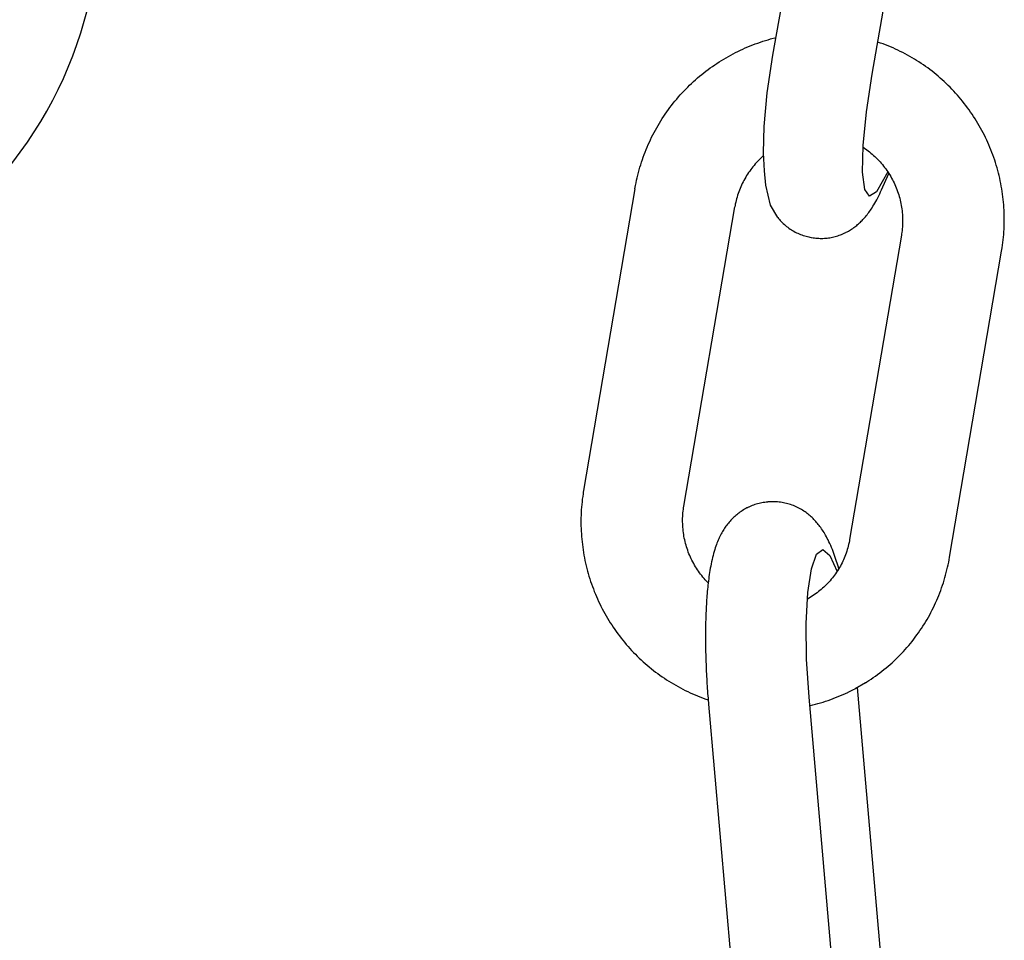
# Model space of a CAD drawing. Extents: x 1529 to 4201, y -422 to 622.
# Tile 235 of 256: x 2145.12 to 2146.26, y 124.48 to 125.55. Entities that reach past the tile are written whole.
import ezdxf

# ---------------------------------------------------------------- set-up
doc = ezdxf.new("R2010")
doc.units = 0
doc.header["$MEASUREMENT"] = 0
doc.layers.add('SPILL-BUCKET', color=1, linetype='CONTINUOUS')

msp = doc.modelspace()

# ---------------------------------------------------------------- linework, layer by layer
at = {"layer": 'SPILL-BUCKET', "color": 1, "linetype": 'Continuous'}
for p, q in [((2145.99481, 125.50479), (2146.05597, 125.85688)), ((2146.10967, 125.48269), (2146.17083, 125.83477)), ((2145.99216, 125.52359), (2145.99836, 125.52523)), ((2145.96278, 125.5132), (2145.96565, 125.51443)), ((2145.96565, 125.51443), (2145.96854, 125.51562)), ((2145.96854, 125.51562), (2145.97144, 125.51676)), ((2145.97144, 125.51676), (2145.97436, 125.51787)), ((2145.97436, 125.51787), (2145.97729, 125.51893)), ((2145.97729, 125.51893), (2145.98024, 125.51995)), ((2145.98024, 125.51995), (2145.9832, 125.52092)), ((2145.9832, 125.52092), (2145.98618, 125.52186)), ((2145.98618, 125.52186), (2145.98917, 125.52274)), ((2145.98917, 125.52274), (2145.99216, 125.52359)), ((2146.11961, 125.51891), (2146.11616, 125.52008)), ((2146.12252, 125.51785), (2146.11961, 125.51891)), ((2146.12541, 125.51675), (2146.12252, 125.51785)), ((2146.12829, 125.5156), (2146.12541, 125.51675)), ((2146.13115, 125.51441), (2146.12829, 125.5156)), ((2146.13399, 125.51318), (2146.13115, 125.51441)), ((2145.94051, 125.50192), (2145.94322, 125.50347)), ((2145.94322, 125.50347), (2145.94595, 125.50498)), ((2145.94595, 125.50498), (2145.94871, 125.50645)), ((2145.94871, 125.50645), (2145.95149, 125.50788)), ((2145.95149, 125.50788), (2145.95428, 125.50927)), ((2145.95428, 125.50927), (2145.9571, 125.51062)), ((2145.9571, 125.51062), (2145.95993, 125.51193)), ((2145.95993, 125.51193), (2145.96278, 125.5132)), ((2145.98825, 125.46113), (2145.99481, 125.50479)), ((2146.13681, 125.51191), (2146.13399, 125.51318)), ((2146.13962, 125.5106), (2146.13681, 125.51191)), ((2146.14241, 125.50925), (2146.13962, 125.5106)), ((2146.14518, 125.50786), (2146.14241, 125.50925)), ((2146.14792, 125.50643), (2146.14518, 125.50786)), ((2146.15065, 125.50495), (2146.14792, 125.50643)), ((2146.15336, 125.50344), (2146.15065, 125.50495)), ((2146.15604, 125.50189), (2146.15336, 125.50344)), ((2145.92217, 125.49), (2145.92471, 125.49182)), ((2145.92471, 125.49182), (2145.92729, 125.4936)), ((2145.92729, 125.4936), (2145.92988, 125.49534)), ((2145.92988, 125.49534), (2145.9325, 125.49704)), ((2145.9325, 125.49704), (2145.93515, 125.4987)), ((2145.93515, 125.4987), (2145.93782, 125.50033)), ((2145.93782, 125.50033), (2145.94051, 125.50192)), ((2146.15871, 125.5003), (2146.15604, 125.50189)), ((2146.16135, 125.49867), (2146.15871, 125.5003)), ((2146.16396, 125.497), (2146.16135, 125.49867)), ((2146.16656, 125.49529), (2146.16396, 125.497)), ((2146.16913, 125.49355), (2146.16656, 125.49529)), ((2146.17167, 125.49176), (2146.16913, 125.49355)), ((2146.17419, 125.48995), (2146.17167, 125.49176)), ((2145.90746, 125.47837), (2145.90984, 125.4804)), ((2145.90984, 125.4804), (2145.91225, 125.48239)), ((2145.91225, 125.48239), (2145.91469, 125.48435)), ((2145.91469, 125.48435), (2145.91715, 125.48627)), ((2145.91715, 125.48627), (2145.91965, 125.48815)), ((2145.91965, 125.48815), (2145.92217, 125.49)), ((2146.10311, 125.43902), (2146.10967, 125.48269)), ((2146.17668, 125.48809), (2146.17419, 125.48995)), ((2146.17915, 125.4862), (2146.17668, 125.48809)), ((2146.18158, 125.48427), (2146.17915, 125.4862)), ((2146.184, 125.48231), (2146.18158, 125.48427)), ((2146.18638, 125.48031), (2146.184, 125.48231)), ((2146.18873, 125.47828), (2146.18638, 125.48031)), ((2145.896, 125.46774), (2145.89823, 125.46993)), ((2145.89823, 125.46993), (2145.90049, 125.47209)), ((2145.90049, 125.47209), (2145.90278, 125.47422)), ((2145.90278, 125.47422), (2145.9051, 125.47631)), ((2145.9051, 125.47631), (2145.90746, 125.47837)), ((2146.19106, 125.47621), (2146.18873, 125.47828)), ((2146.19335, 125.47411), (2146.19106, 125.47621)), ((2146.19562, 125.47198), (2146.19335, 125.47411)), ((2146.19785, 125.46981), (2146.19562, 125.47198)), ((2146.20006, 125.46762), (2146.19785, 125.46981)), ((2145.88532, 125.45633), (2145.88739, 125.45867)), ((2145.88739, 125.45867), (2145.88949, 125.46098)), ((2145.88949, 125.46098), (2145.89163, 125.46327)), ((2145.89163, 125.46327), (2145.89379, 125.46552)), ((2145.89379, 125.46552), (2145.896, 125.46774)), ((2145.9845, 125.42225), (2145.98825, 125.46113)), ((2146.20223, 125.46539), (2146.20006, 125.46762)), ((2146.20437, 125.46312), (2146.20223, 125.46539)), ((2146.20648, 125.46083), (2146.20437, 125.46312)), ((2146.20856, 125.4585), (2146.20648, 125.46083)), ((2146.2106, 125.45615), (2146.20856, 125.4585)), ((2145.87549, 125.44418), (2145.87738, 125.44666)), ((2145.87738, 125.44666), (2145.87932, 125.44912)), ((2145.87932, 125.44912), (2145.88128, 125.45155)), ((2145.88128, 125.45155), (2145.88328, 125.45395)), ((2145.88328, 125.45395), (2145.88532, 125.45633)), ((2146.21261, 125.45377), (2146.2106, 125.45615)), ((2146.21458, 125.45136), (2146.21261, 125.45377)), ((2146.21652, 125.44892), (2146.21458, 125.45136)), ((2146.21843, 125.44645), (2146.21652, 125.44892)), ((2146.2203, 125.44395), (2146.21843, 125.44645)), ((2145.86655, 125.43136), (2145.86827, 125.43397)), ((2145.86827, 125.43397), (2145.87002, 125.43656)), ((2145.87002, 125.43656), (2145.8718, 125.43913)), ((2145.8718, 125.43913), (2145.87363, 125.44166)), ((2145.87363, 125.44166), (2145.87549, 125.44418)), ((2146.09936, 125.40015), (2146.10311, 125.43902)), ((2146.22213, 125.44143), (2146.2203, 125.44395)), ((2146.22393, 125.43888), (2146.22213, 125.44143)), ((2146.22569, 125.4363), (2146.22393, 125.43888)), ((2146.22742, 125.4337), (2146.22569, 125.4363)), ((2145.86008, 125.42067), (2145.86164, 125.42338)), ((2145.86164, 125.42338), (2145.86324, 125.42607)), ((2145.86324, 125.42607), (2145.86487, 125.42872)), ((2145.86487, 125.42872), (2145.86655, 125.43136)), ((2146.2291, 125.43108), (2146.22742, 125.4337)), ((2146.23075, 125.42843), (2146.2291, 125.43108)), ((2146.23237, 125.42575), (2146.23075, 125.42843)), ((2146.23394, 125.42305), (2146.23237, 125.42575)), ((2146.23547, 125.42034), (2146.23394, 125.42305)), ((2145.85423, 125.40964), (2145.85563, 125.41243)), ((2145.85563, 125.41243), (2145.85707, 125.4152)), ((2145.85707, 125.4152), (2145.85856, 125.41795)), ((2145.85856, 125.41795), (2145.86008, 125.42067)), ((2145.98387, 125.39142), (2145.9845, 125.42225)), ((2146.23697, 125.41759), (2146.23547, 125.42034)), ((2146.23843, 125.41483), (2146.23697, 125.41759)), ((2146.23984, 125.41205), (2146.23843, 125.41483)), ((2146.24122, 125.40924), (2146.23984, 125.41205)), ((2145.84902, 125.3983), (2145.85026, 125.40116)), ((2145.85026, 125.40116), (2145.85155, 125.404)), ((2145.85155, 125.404), (2145.85287, 125.40683)), ((2145.85287, 125.40683), (2145.85423, 125.40964)), ((2146.09873, 125.36932), (2146.09936, 125.40015)), ((2146.24256, 125.40642), (2146.24122, 125.40924)), ((2146.24386, 125.40358), (2146.24256, 125.40642)), ((2146.24511, 125.40071), (2146.24386, 125.40358)), ((2146.24633, 125.39783), (2146.24511, 125.40071)), ((2145.84448, 125.38668), (2145.84555, 125.38961)), ((2145.84555, 125.38961), (2145.84667, 125.39252)), ((2145.84667, 125.39252), (2145.84783, 125.39542)), ((2145.84783, 125.39542), (2145.84902, 125.3983)), ((2145.98401, 125.38833), (2145.98325, 125.38766)), ((2145.98484, 125.37083), (2145.98387, 125.39142)), ((2146.09932, 125.39828), (2146.10504, 125.39399)), ((2146.10504, 125.39399), (2146.10669, 125.3927)), ((2146.10669, 125.3927), (2146.10832, 125.39137)), ((2146.10832, 125.39137), (2146.10992, 125.39001)), ((2146.10992, 125.39001), (2146.11149, 125.38861)), ((2146.11149, 125.38861), (2146.11303, 125.38718)), ((2146.2475, 125.39494), (2146.24633, 125.39783)), ((2146.24864, 125.39203), (2146.2475, 125.39494)), ((2146.24973, 125.3891), (2146.24864, 125.39203)), ((2146.25078, 125.38615), (2146.24973, 125.3891)), ((2145.84061, 125.37483), (2145.84152, 125.37781)), ((2145.84152, 125.37781), (2145.84246, 125.38078)), ((2145.84246, 125.38078), (2145.84345, 125.38374)), ((2145.84345, 125.38374), (2145.84448, 125.38668)), ((2145.97299, 125.37708), (2145.97165, 125.37546)), ((2145.97436, 125.37868), (2145.97299, 125.37708)), ((2145.97576, 125.38026), (2145.97436, 125.37868)), ((2145.9772, 125.3818), (2145.97576, 125.38026)), ((2145.97867, 125.38331), (2145.9772, 125.3818)), ((2145.98016, 125.38479), (2145.97867, 125.38331)), ((2145.98169, 125.38624), (2145.98016, 125.38479)), ((2145.98325, 125.38766), (2145.98169, 125.38624)), ((2146.11303, 125.38718), (2146.11454, 125.38572)), ((2146.11454, 125.38572), (2146.11603, 125.38423)), ((2146.11603, 125.38423), (2146.11748, 125.38271)), ((2146.11748, 125.38271), (2146.1189, 125.38116)), ((2146.1189, 125.38116), (2146.12029, 125.37958)), ((2146.12029, 125.37958), (2146.12164, 125.37797)), ((2146.12164, 125.37797), (2146.12297, 125.37633)), ((2146.25178, 125.38319), (2146.25078, 125.38615)), ((2146.25275, 125.38022), (2146.25178, 125.38319)), ((2146.25367, 125.37723), (2146.25275, 125.38022)), ((2146.25455, 125.37423), (2146.25367, 125.37723)), ((2145.83744, 125.36279), (2145.83816, 125.36582)), ((2145.83816, 125.36582), (2145.83894, 125.36883)), ((2145.83894, 125.36883), (2145.83975, 125.37184)), ((2145.83975, 125.37184), (2145.84061, 125.37483)), ((2145.96548, 125.36693), (2145.96435, 125.36516)), ((2145.96664, 125.36869), (2145.96548, 125.36693)), ((2145.96784, 125.37042), (2145.96664, 125.36869)), ((2145.96908, 125.37212), (2145.96784, 125.37042)), ((2145.97035, 125.3738), (2145.96908, 125.37212)), ((2145.97165, 125.37546), (2145.97035, 125.3738)), ((2145.98663, 125.35395), (2145.98484, 125.37083)), ((2146.10126, 125.34911), (2146.09873, 125.36932)), ((2146.12778, 125.36971), (2146.11476, 125.34632)), ((2146.12069, 125.34861), (2146.1291, 125.36769)), ((2146.12297, 125.37633), (2146.12426, 125.37466)), ((2146.12426, 125.37466), (2146.12551, 125.37297)), ((2146.12551, 125.37297), (2146.12673, 125.37125)), ((2146.12673, 125.37125), (2146.12792, 125.36951)), ((2146.12792, 125.36951), (2146.12907, 125.36775)), ((2146.12907, 125.36775), (2146.13018, 125.36596)), ((2146.13018, 125.36596), (2146.13125, 125.36415)), ((2146.25539, 125.37121), (2146.25455, 125.37423)), ((2146.25618, 125.36819), (2146.25539, 125.37121)), ((2146.25693, 125.36515), (2146.25618, 125.36819)), ((2145.83551, 125.35365), (2145.83611, 125.35671)), ((2145.83611, 125.35671), (2145.83675, 125.35975)), ((2145.83675, 125.35975), (2145.83744, 125.36279)), ((2145.95839, 125.35406), (2145.95753, 125.35214)), ((2145.95929, 125.35595), (2145.95839, 125.35406)), ((2145.96022, 125.35783), (2145.95929, 125.35595)), ((2145.9612, 125.3597), (2145.96022, 125.35783)), ((2145.96221, 125.36154), (2145.9612, 125.3597)), ((2145.96326, 125.36336), (2145.96221, 125.36154)), ((2145.96435, 125.36516), (2145.96326, 125.36336)), ((2145.9921, 125.33074), (2145.98663, 125.35395)), ((2146.13125, 125.36415), (2146.13229, 125.36231)), ((2146.13229, 125.36231), (2146.13329, 125.36046)), ((2146.13329, 125.36046), (2146.13426, 125.35858)), ((2146.13426, 125.35858), (2146.13518, 125.35669)), ((2146.13518, 125.35669), (2146.13606, 125.35478)), ((2146.13606, 125.35478), (2146.13691, 125.35285)), ((2146.25764, 125.36211), (2146.25693, 125.36515)), ((2146.2583, 125.35905), (2146.25764, 125.36211)), ((2146.25892, 125.35599), (2146.2583, 125.35905)), ((2146.2595, 125.35291), (2146.25892, 125.35599)), ((2145.83484, 125.3499), (2145.77535, 125.00015)), ((2145.83484, 125.3499), (2145.83516, 125.35178)), ((2145.83516, 125.35178), (2145.83551, 125.35365)), ((2145.9545, 125.34432), (2145.95385, 125.34233)), ((2145.9552, 125.34629), (2145.9545, 125.34432)), ((2145.95594, 125.34826), (2145.9552, 125.34629)), ((2145.95671, 125.35021), (2145.95594, 125.34826)), ((2145.95753, 125.35214), (2145.95671, 125.35021)), ((2146.10676, 125.34123), (2146.10126, 125.34911)), ((2146.11476, 125.34632), (2146.10676, 125.34123)), ((2146.11739, 125.34165), (2146.11854, 125.34399)), ((2146.11854, 125.34399), (2146.11962, 125.34628)), ((2146.11962, 125.34628), (2146.12069, 125.34861)), ((2146.13691, 125.35285), (2146.13771, 125.3509)), ((2146.13771, 125.3509), (2146.13848, 125.34893)), ((2146.13848, 125.34893), (2146.1392, 125.34696)), ((2146.1392, 125.34696), (2146.13989, 125.34496)), ((2146.13989, 125.34496), (2146.14053, 125.34296)), ((2146.14053, 125.34296), (2146.14113, 125.34094)), ((2146.26003, 125.34983), (2146.2595, 125.35291)), ((2146.26052, 125.34674), (2146.26003, 125.34983)), ((2146.26096, 125.34365), (2146.26052, 125.34674)), ((2146.26136, 125.34055), (2146.26096, 125.34365)), ((2145.95121, 125.33221), (2145.95088, 125.33051)), ((2145.95165, 125.33425), (2145.95121, 125.33221)), ((2145.95214, 125.33629), (2145.95165, 125.33425)), ((2145.95267, 125.33831), (2145.95214, 125.33629)), ((2145.95324, 125.34033), (2145.95267, 125.33831)), ((2145.95385, 125.34233), (2145.95324, 125.34033)), ((2146.11074, 125.32961), (2146.11175, 125.33127)), ((2146.11175, 125.33127), (2146.11285, 125.33315)), ((2146.11285, 125.33315), (2146.11392, 125.33505)), ((2146.11392, 125.33505), (2146.11508, 125.33718)), ((2146.11508, 125.33718), (2146.11622, 125.33934)), ((2146.11622, 125.33934), (2146.11739, 125.34165)), ((2146.14113, 125.34094), (2146.14169, 125.33891)), ((2146.14169, 125.33891), (2146.14221, 125.33687)), ((2146.14221, 125.33687), (2146.14269, 125.33482)), ((2146.14269, 125.33482), (2146.14312, 125.33276)), ((2146.14312, 125.33276), (2146.14351, 125.3307)), ((2146.26171, 125.33744), (2146.26136, 125.34055)), ((2146.26202, 125.33433), (2146.26171, 125.33744)), ((2146.26229, 125.33121), (2146.26202, 125.33433)), ((2146.26251, 125.3281), (2146.26229, 125.33121)), ((2145.89155, 124.98178), (2145.95058, 125.32888)), ((2145.95088, 125.33051), (2145.95057, 125.32881)), ((2146.00034, 125.3167), (2145.9921, 125.33074)), ((2146.103, 125.31867), (2146.10394, 125.31983)), ((2146.10394, 125.31983), (2146.10489, 125.32107)), ((2146.10489, 125.32107), (2146.10582, 125.32232)), ((2146.10582, 125.32232), (2146.10679, 125.32366)), ((2146.10679, 125.32366), (2146.10773, 125.325)), ((2146.10773, 125.325), (2146.10873, 125.32648)), ((2146.10873, 125.32648), (2146.1097, 125.32796)), ((2146.1097, 125.32796), (2146.11074, 125.32961)), ((2146.14351, 125.3307), (2146.14386, 125.32863)), ((2146.14386, 125.32863), (2146.14416, 125.32655)), ((2146.14416, 125.32655), (2146.14443, 125.32446)), ((2146.14443, 125.32446), (2146.14465, 125.32237)), ((2146.14465, 125.32237), (2146.14482, 125.32028)), ((2146.14482, 125.32028), (2146.14495, 125.31819)), ((2146.26269, 125.32498), (2146.26251, 125.3281)), ((2146.26282, 125.32185), (2146.26269, 125.32498)), ((2146.26291, 125.31873), (2146.26282, 125.32185)), ((2146.00034, 125.3167), (2146.00129, 125.31553)), ((2146.00129, 125.31553), (2146.00225, 125.31439)), ((2146.00225, 125.31439), (2146.00325, 125.31327)), ((2146.00325, 125.31327), (2146.00439, 125.31204)), ((2146.00439, 125.31204), (2146.00557, 125.31084)), ((2146.00557, 125.31084), (2146.00679, 125.30967)), ((2146.00679, 125.30967), (2146.00804, 125.30852)), ((2146.00804, 125.30852), (2146.00933, 125.30741)), ((2146.09188, 125.30746), (2146.09298, 125.30838)), ((2146.09298, 125.30838), (2146.09405, 125.3093)), ((2146.09405, 125.3093), (2146.09511, 125.31026)), ((2146.09511, 125.31026), (2146.09614, 125.31123)), ((2146.09614, 125.31123), (2146.09717, 125.31222)), ((2146.09717, 125.31222), (2146.09816, 125.31323)), ((2146.09816, 125.31323), (2146.09916, 125.31427)), ((2146.09916, 125.31427), (2146.10012, 125.31532)), ((2146.10012, 125.31532), (2146.1011, 125.31642)), ((2146.1011, 125.31642), (2146.10204, 125.31751)), ((2146.10204, 125.31751), (2146.103, 125.31867)), ((2146.14495, 125.31819), (2146.14504, 125.31609)), ((2146.14505, 125.3098), (2146.14497, 125.30771)), ((2146.14504, 125.31609), (2146.14509, 125.314)), ((2146.14509, 125.3119), (2146.14505, 125.3098)), ((2146.14509, 125.314), (2146.14509, 125.3119)), ((2146.26281, 125.30623), (2146.2629, 125.30935)), ((2146.2629, 125.30935), (2146.26295, 125.31248)), ((2146.26295, 125.3156), (2146.26291, 125.31873)), ((2146.26295, 125.31248), (2146.26295, 125.3156)), ((2146.00933, 125.30741), (2146.01065, 125.30632)), ((2146.01065, 125.30632), (2146.01199, 125.30528)), ((2146.01199, 125.30528), (2146.01337, 125.30426)), ((2146.01337, 125.30426), (2146.01477, 125.30329)), ((2146.01477, 125.30329), (2146.0162, 125.30235)), ((2146.0162, 125.30235), (2146.01766, 125.30146)), ((2146.01766, 125.30146), (2146.01914, 125.3006)), ((2146.01914, 125.3006), (2146.02064, 125.29979)), ((2146.02064, 125.29979), (2146.02216, 125.29902)), ((2146.02216, 125.29902), (2146.02369, 125.29829)), ((2146.02369, 125.29829), (2146.02525, 125.2976)), ((2146.02525, 125.2976), (2146.02682, 125.29696)), ((2146.02682, 125.29696), (2146.02841, 125.29637)), ((2146.073, 125.29653), (2146.07444, 125.29709)), ((2146.07444, 125.29709), (2146.07586, 125.29769)), ((2146.07586, 125.29769), (2146.07726, 125.29832)), ((2146.07726, 125.29832), (2146.07821, 125.29877)), ((2146.07821, 125.29877), (2146.07914, 125.29923)), ((2146.07914, 125.29923), (2146.07957, 125.29945)), ((2146.07957, 125.29945), (2146.08092, 125.30014)), ((2146.08092, 125.30014), (2146.08224, 125.30087)), ((2146.08224, 125.30087), (2146.08353, 125.30162)), ((2146.08353, 125.30162), (2146.0848, 125.30239)), ((2146.0848, 125.30239), (2146.08604, 125.30318)), ((2146.08604, 125.30318), (2146.08726, 125.304)), ((2146.08726, 125.304), (2146.08845, 125.30484)), ((2146.08845, 125.30484), (2146.08961, 125.30569)), ((2146.08961, 125.30569), (2146.09076, 125.30657)), ((2146.09076, 125.30657), (2146.09188, 125.30746)), ((2146.14395, 125.29767), (2146.14368, 125.29596)), ((2146.1442, 125.29938), (2146.14395, 125.29767)), ((2146.14445, 125.30146), (2146.1442, 125.29938)), ((2146.14467, 125.30354), (2146.14445, 125.30146)), ((2146.14484, 125.30562), (2146.14467, 125.30354)), ((2146.14497, 125.30771), (2146.14484, 125.30562)), ((2146.262, 125.29377), (2146.26227, 125.29688)), ((2146.26227, 125.29688), (2146.2625, 125.29999)), ((2146.2625, 125.29999), (2146.26268, 125.30311)), ((2146.26268, 125.30311), (2146.26281, 125.30623)), ((2146.02841, 125.29637), (2146.03001, 125.29581)), ((2146.03001, 125.29581), (2146.03162, 125.29531)), ((2146.03162, 125.29531), (2146.03323, 125.29485)), ((2146.03323, 125.29485), (2146.03486, 125.29443)), ((2146.03486, 125.29443), (2146.03627, 125.29411)), ((2146.03627, 125.29411), (2146.03769, 125.29383)), ((2146.03769, 125.29382), (2146.03915, 125.29354)), ((2146.03915, 125.29355), (2146.03937, 125.2935)), ((2146.03937, 125.2935), (2146.03959, 125.29345)), ((2146.03959, 125.29345), (2146.04124, 125.29316)), ((2146.04124, 125.29316), (2146.04289, 125.29294)), ((2146.04289, 125.29294), (2146.04453, 125.29275)), ((2146.04453, 125.29275), (2146.04618, 125.2926)), ((2146.04618, 125.2926), (2146.04783, 125.2925)), ((2146.04783, 125.2925), (2146.04948, 125.29244)), ((2146.04948, 125.29244), (2146.05112, 125.29243)), ((2146.05112, 125.29243), (2146.05275, 125.29246)), ((2146.05275, 125.29246), (2146.05438, 125.29253)), ((2146.05438, 125.29253), (2146.056, 125.29265)), ((2146.056, 125.29265), (2146.05762, 125.29281)), ((2146.05762, 125.29281), (2146.05922, 125.29301)), ((2146.05922, 125.29301), (2146.06081, 125.29324)), ((2146.06081, 125.29324), (2146.06239, 125.29352)), ((2146.06239, 125.29352), (2146.06396, 125.29384)), ((2146.06396, 125.29384), (2146.06551, 125.2942)), ((2146.06551, 125.2942), (2146.06704, 125.29459)), ((2146.06704, 125.29459), (2146.06856, 125.29502)), ((2146.06856, 125.29502), (2146.07006, 125.29549)), ((2146.07006, 125.29549), (2146.07154, 125.29599)), ((2146.07154, 125.29599), (2146.073, 125.29653)), ((2146.14368, 125.29596), (2146.08372, 124.94348)), ((2146.26093, 125.28446), (2146.26133, 125.28756)), ((2146.26133, 125.28756), (2146.26169, 125.29066)), ((2146.26169, 125.29066), (2146.262, 125.29377)), ((2146.1995, 124.92267), (2146.25987, 125.2776)), ((2146.25987, 125.2776), (2146.26019, 125.27948)), ((2146.26019, 125.27948), (2146.26048, 125.28137)), ((2146.26048, 125.28137), (2146.26093, 125.28446)), ((2145.77535, 125.00015), (2145.77504, 124.99827)), ((2145.77389, 124.99021), (2145.77354, 124.98712)), ((2145.7743, 124.9933), (2145.77389, 124.99021)), ((2145.77474, 124.99638), (2145.7743, 124.9933)), ((2145.77504, 124.99827), (2145.77474, 124.99638)), ((2145.77273, 124.97782), (2145.77256, 124.97471)), ((2145.77296, 124.98092), (2145.77273, 124.97782)), ((2145.77323, 124.98402), (2145.77296, 124.98092)), ((2145.77354, 124.98712), (2145.77323, 124.98402)), ((2145.89077, 124.97629), (2145.89103, 124.97837)), ((2145.89103, 124.97837), (2145.89127, 124.98008)), ((2145.89127, 124.98008), (2145.89155, 124.98178)), ((2145.96053, 124.97756), (2145.95918, 124.97672)), ((2145.96191, 124.97837), (2145.96053, 124.97756)), ((2145.9633, 124.97914), (2145.96191, 124.97837)), ((2145.96471, 124.97988), (2145.9633, 124.97914)), ((2145.96514, 124.9801), (2145.96471, 124.97988)), ((2145.96573, 124.9804), (2145.96514, 124.9801)), ((2145.96633, 124.98069), (2145.96573, 124.9804)), ((2145.96687, 124.98095), (2145.96633, 124.98069)), ((2145.96929, 124.98202), (2145.96687, 124.98095)), ((2145.97081, 124.98264), (2145.96929, 124.98202)), ((2145.97234, 124.98321), (2145.97081, 124.98264)), ((2145.9739, 124.98375), (2145.97234, 124.98321)), ((2145.97547, 124.98425), (2145.9739, 124.98375)), ((2145.97706, 124.98471), (2145.97547, 124.98425)), ((2145.97866, 124.98513), (2145.97706, 124.98471)), ((2145.98028, 124.98551), (2145.97866, 124.98513)), ((2145.98191, 124.98584), (2145.98028, 124.98551)), ((2145.98356, 124.98613), (2145.98191, 124.98584)), ((2145.98522, 124.98639), (2145.98356, 124.98613)), ((2145.98689, 124.9866), (2145.98522, 124.98639)), ((2145.98856, 124.98675), (2145.98689, 124.9866)), ((2145.98881, 124.98677), (2145.98856, 124.98675)), ((2145.98907, 124.98678), (2145.98881, 124.98677)), ((2145.99053, 124.9869), (2145.98906, 124.98679)), ((2145.99197, 124.98699), (2145.99054, 124.98689)), ((2145.99341, 124.98705), (2145.99197, 124.98699)), ((2145.99511, 124.98708), (2145.99341, 124.98705)), ((2145.9968, 124.98705), (2145.99511, 124.98708)), ((2145.99851, 124.98699), (2145.9968, 124.98705)), ((2146.00021, 124.98688), (2145.99851, 124.98699)), ((2146.00191, 124.98672), (2146.00021, 124.98688)), ((2146.00361, 124.98651), (2146.00191, 124.98672)), ((2146.00531, 124.98626), (2146.00361, 124.98651)), ((2146.00699, 124.98596), (2146.00531, 124.98626)), ((2146.00868, 124.98562), (2146.00699, 124.98596)), ((2146.01035, 124.98523), (2146.00868, 124.98562)), ((2146.01202, 124.98479), (2146.01035, 124.98523)), ((2146.01367, 124.98431), (2146.01202, 124.98479)), ((2146.01532, 124.98379), (2146.01367, 124.98431)), ((2146.01694, 124.98322), (2146.01532, 124.98379)), ((2146.01856, 124.98261), (2146.01694, 124.98322)), ((2146.02015, 124.98195), (2146.01856, 124.98261)), ((2146.02172, 124.98126), (2146.02015, 124.98195)), ((2146.02327, 124.98052), (2146.02172, 124.98126)), ((2146.02481, 124.97974), (2146.02327, 124.98052)), ((2146.02631, 124.97893), (2146.02481, 124.97974)), ((2146.0278, 124.97808), (2146.02631, 124.97893)), ((2146.02925, 124.97719), (2146.0278, 124.97808)), ((2145.77233, 124.96848), (2145.77229, 124.96536)), ((2145.77242, 124.97159), (2145.77233, 124.96848)), ((2145.77256, 124.97471), (2145.77242, 124.97159)), ((2145.89013, 124.96585), (2145.89017, 124.96794)), ((2145.89017, 124.96794), (2145.89025, 124.97004)), ((2145.89025, 124.97004), (2145.89038, 124.97212)), ((2145.89038, 124.97212), (2145.89055, 124.97421)), ((2145.89055, 124.97421), (2145.89077, 124.97629)), ((2145.94715, 124.96687), (2145.94611, 124.96576)), ((2145.94823, 124.96795), (2145.94715, 124.96687)), ((2145.94933, 124.96902), (2145.94823, 124.96795)), ((2145.95046, 124.97007), (2145.94933, 124.96902)), ((2145.95162, 124.97109), (2145.95046, 124.97007)), ((2145.95281, 124.97209), (2145.95162, 124.97109)), ((2145.95403, 124.97307), (2145.95281, 124.97209)), ((2145.95527, 124.97402), (2145.95403, 124.97307)), ((2145.95655, 124.97495), (2145.95527, 124.97402)), ((2145.95785, 124.97585), (2145.95655, 124.97495)), ((2145.95918, 124.97672), (2145.95785, 124.97585)), ((2146.03069, 124.97627), (2146.02925, 124.97719)), ((2146.03209, 124.97532), (2146.03069, 124.97627)), ((2146.03333, 124.97443), (2146.03209, 124.97532)), ((2146.03453, 124.97353), (2146.03333, 124.97443)), ((2146.03573, 124.97259), (2146.03453, 124.97353)), ((2146.03689, 124.97164), (2146.03573, 124.97259)), ((2146.03803, 124.97066), (2146.03689, 124.97164)), ((2146.03915, 124.96967), (2146.03803, 124.97066)), ((2146.04025, 124.96864), (2146.03915, 124.96967)), ((2146.04133, 124.9676), (2146.04025, 124.96864)), ((2146.04239, 124.96653), (2146.04133, 124.9676)), ((2146.04342, 124.96545), (2146.04239, 124.96653)), ((2145.77229, 124.96536), (2145.77229, 124.96224)), ((2145.77229, 124.96224), (2145.77233, 124.95913)), ((2145.77233, 124.95913), (2145.77242, 124.95601)), ((2145.77242, 124.95601), (2145.77256, 124.95289)), ((2145.89013, 124.96375), (2145.89013, 124.96585)), ((2145.89018, 124.96166), (2145.89013, 124.96375)), ((2145.89027, 124.95956), (2145.89018, 124.96166)), ((2145.8904, 124.95747), (2145.89027, 124.95956)), ((2145.89058, 124.95537), (2145.8904, 124.95747)), ((2145.8908, 124.95329), (2145.89058, 124.95537)), ((2145.93788, 124.95503), (2145.93708, 124.95373)), ((2145.93869, 124.95629), (2145.93788, 124.95503)), ((2145.93954, 124.95754), (2145.93869, 124.95629)), ((2145.9404, 124.95876), (2145.93954, 124.95754)), ((2145.94129, 124.95998), (2145.9404, 124.95876)), ((2145.9422, 124.96117), (2145.94129, 124.95998)), ((2145.94314, 124.96235), (2145.9422, 124.96117)), ((2145.9441, 124.9635), (2145.94314, 124.96235)), ((2145.94509, 124.96464), (2145.9441, 124.9635)), ((2145.94611, 124.96576), (2145.94509, 124.96464)), ((2146.04445, 124.96433), (2146.04342, 124.96545)), ((2146.04544, 124.96319), (2146.04445, 124.96433)), ((2146.04644, 124.96202), (2146.04544, 124.96319)), ((2146.0474, 124.96084), (2146.04644, 124.96202)), ((2146.04837, 124.9596), (2146.0474, 124.96084)), ((2146.04931, 124.95835), (2146.04837, 124.9596)), ((2146.05027, 124.95704), (2146.04931, 124.95835)), ((2146.05119, 124.95572), (2146.05027, 124.95704)), ((2146.05214, 124.95431), (2146.05119, 124.95572)), ((2145.77256, 124.95289), (2145.77274, 124.94978)), ((2145.77274, 124.94978), (2145.77296, 124.94667)), ((2145.77296, 124.94667), (2145.77323, 124.94356)), ((2145.77323, 124.94356), (2145.77354, 124.94045)), ((2145.89106, 124.9512), (2145.8908, 124.95329)), ((2145.89136, 124.94912), (2145.89106, 124.9512)), ((2145.89171, 124.94705), (2145.89136, 124.94912)), ((2145.8921, 124.94498), (2145.89171, 124.94705)), ((2145.89254, 124.94293), (2145.8921, 124.94498)), ((2145.93198, 124.94395), (2145.93129, 124.94237)), ((2145.93266, 124.94543), (2145.93198, 124.94395)), ((2145.93337, 124.94692), (2145.93266, 124.94543)), ((2145.93407, 124.94833), (2145.93337, 124.94692)), ((2145.93481, 124.94974), (2145.93407, 124.94833)), ((2145.93554, 124.95108), (2145.93481, 124.94974)), ((2145.93631, 124.95243), (2145.93554, 124.95108)), ((2145.93708, 124.95373), (2145.93631, 124.95243)), ((2146.05305, 124.9529), (2146.05214, 124.95431)), ((2146.05399, 124.95138), (2146.05305, 124.9529)), ((2146.05491, 124.94985), (2146.05399, 124.95138)), ((2146.05587, 124.94818), (2146.05491, 124.94985)), ((2146.05679, 124.9465), (2146.05587, 124.94818)), ((2146.05778, 124.94464), (2146.05679, 124.9465)), ((2146.05873, 124.94278), (2146.05778, 124.94464)), ((2146.08372, 124.94348), (2146.08357, 124.94261)), ((2145.77354, 124.94045), (2145.7739, 124.93735)), ((2145.7739, 124.93735), (2145.7743, 124.93426)), ((2145.7743, 124.93426), (2145.77474, 124.93116)), ((2145.89301, 124.94088), (2145.89254, 124.94293)), ((2145.89353, 124.93884), (2145.89301, 124.94088)), ((2145.89409, 124.93681), (2145.89353, 124.93884)), ((2145.89469, 124.93479), (2145.89409, 124.93681)), ((2145.89533, 124.93278), (2145.89469, 124.93479)), ((2145.89602, 124.93079), (2145.89533, 124.93278)), ((2145.92802, 124.93364), (2145.92735, 124.93158)), ((2145.92865, 124.93551), (2145.92802, 124.93364)), ((2145.92932, 124.93737), (2145.92865, 124.93551)), ((2145.92996, 124.93908), (2145.92932, 124.93737)), ((2145.93063, 124.94079), (2145.92996, 124.93908)), ((2145.93129, 124.94237), (2145.93063, 124.94079)), ((2146.04523, 124.92645), (2146.05255, 124.93173)), ((2146.05255, 124.93173), (2146.06071, 124.9248)), ((2146.05973, 124.94071), (2146.05873, 124.94278)), ((2146.0607, 124.93862), (2146.05973, 124.94071)), ((2146.06175, 124.93627), (2146.0607, 124.93862)), ((2146.06276, 124.93389), (2146.06175, 124.93627)), ((2146.0637, 124.93158), (2146.06276, 124.93389)), ((2146.08152, 124.93362), (2146.08094, 124.93162)), ((2146.08206, 124.93563), (2146.08152, 124.93362)), ((2146.08255, 124.93766), (2146.08206, 124.93563)), ((2146.083, 124.9397), (2146.08255, 124.93766)), ((2146.08341, 124.94174), (2146.083, 124.9397)), ((2146.08357, 124.94261), (2146.08341, 124.94174)), ((2145.77474, 124.93116), (2145.77523, 124.92808)), ((2145.77523, 124.92808), (2145.77577, 124.925)), ((2145.77577, 124.925), (2145.77635, 124.92194)), ((2145.77635, 124.92194), (2145.77697, 124.91887)), ((2145.89674, 124.92881), (2145.89602, 124.93079)), ((2145.89751, 124.92685), (2145.89674, 124.92881)), ((2145.89831, 124.9249), (2145.89751, 124.92685)), ((2145.89916, 124.92297), (2145.89831, 124.9249)), ((2145.90004, 124.92106), (2145.89916, 124.92297)), ((2145.90097, 124.91917), (2145.90004, 124.92106)), ((2145.92484, 124.92248), (2145.92425, 124.92)), ((2145.92546, 124.92494), (2145.92484, 124.92248)), ((2145.92608, 124.92724), (2145.92546, 124.92494)), ((2145.92673, 124.92951), (2145.92608, 124.92724)), ((2145.92735, 124.93158), (2145.92673, 124.92951)), ((2146.03932, 124.90937), (2146.04523, 124.92645)), ((2146.06071, 124.9248), (2146.06908, 124.90621)), ((2146.06461, 124.92925), (2146.0637, 124.93158)), ((2146.06547, 124.92698), (2146.06461, 124.92925)), ((2146.0663, 124.92469), (2146.06547, 124.92698)), ((2146.06708, 124.92245), (2146.0663, 124.92469)), ((2146.06785, 124.92018), (2146.06708, 124.92245)), ((2146.07744, 124.92183), (2146.07662, 124.91992)), ((2146.07822, 124.92375), (2146.07744, 124.92183)), ((2146.07896, 124.9257), (2146.07822, 124.92375)), ((2146.07967, 124.92765), (2146.07896, 124.9257)), ((2146.08033, 124.92963), (2146.07967, 124.92765)), ((2146.08094, 124.93162), (2146.08033, 124.92963)), ((2146.19901, 124.91992), (2146.1995, 124.92267)), ((2145.77697, 124.91887), (2145.77764, 124.91582)), ((2145.77764, 124.91582), (2145.77834, 124.91278)), ((2145.77834, 124.91278), (2145.7791, 124.90975)), ((2145.7791, 124.90975), (2145.77989, 124.90673)), ((2145.90193, 124.91729), (2145.90097, 124.91917)), ((2145.90293, 124.91544), (2145.90193, 124.91729)), ((2145.90397, 124.9136), (2145.90293, 124.91544)), ((2145.90504, 124.91179), (2145.90397, 124.9136)), ((2145.90616, 124.91), (2145.90504, 124.91179)), ((2145.90731, 124.90823), (2145.90616, 124.91)), ((2145.92221, 124.90991), (2145.92179, 124.90745)), ((2145.92268, 124.91243), (2145.92221, 124.90991)), ((2145.92316, 124.91492), (2145.92268, 124.91243)), ((2145.92369, 124.91747), (2145.92316, 124.91492)), ((2145.92425, 124.92), (2145.92369, 124.91747)), ((2146.03527, 124.88182), (2146.03932, 124.90937)), ((2146.06858, 124.91795), (2146.06785, 124.92018)), ((2146.0693, 124.91569), (2146.06858, 124.91795)), ((2146.06999, 124.91345), (2146.0693, 124.91569)), ((2146.07085, 124.9089), (2146.06976, 124.90715)), ((2146.07066, 124.91118), (2146.06999, 124.91345)), ((2146.07116, 124.90947), (2146.07066, 124.91118)), ((2146.07191, 124.91069), (2146.07085, 124.9089)), ((2146.07293, 124.91249), (2146.07191, 124.91069)), ((2146.07391, 124.91432), (2146.07293, 124.91249)), ((2146.07485, 124.91617), (2146.07391, 124.91432)), ((2146.07575, 124.91803), (2146.07485, 124.91617)), ((2146.07662, 124.91992), (2146.07575, 124.91803)), ((2146.1965, 124.90807), (2146.19721, 124.9111)), ((2146.19721, 124.9111), (2146.19787, 124.91413)), ((2146.19787, 124.91413), (2146.19849, 124.91718)), ((2146.19849, 124.91718), (2146.19901, 124.91992)), ((2145.77989, 124.90673), (2145.78073, 124.90371)), ((2145.78073, 124.90371), (2145.78162, 124.90071)), ((2145.78162, 124.90071), (2145.78254, 124.89773)), ((2145.78254, 124.89773), (2145.78351, 124.89476)), ((2145.90849, 124.90649), (2145.90731, 124.90823)), ((2145.90971, 124.90478), (2145.90849, 124.90649)), ((2145.91097, 124.90309), (2145.90971, 124.90478)), ((2145.91226, 124.90142), (2145.91097, 124.90309)), ((2145.91358, 124.89978), (2145.91226, 124.90142)), ((2145.91493, 124.89817), (2145.91358, 124.89978)), ((2145.91632, 124.89659), (2145.91493, 124.89817)), ((2145.92034, 124.89769), (2145.92003, 124.89525)), ((2145.92067, 124.9001), (2145.92034, 124.89769)), ((2145.92102, 124.90255), (2145.92067, 124.9001)), ((2145.92139, 124.90497), (2145.92102, 124.90255)), ((2145.92179, 124.90745), (2145.92139, 124.90497)), ((2146.06374, 124.89874), (2146.06243, 124.89714)), ((2146.06502, 124.90037), (2146.06374, 124.89874)), ((2146.06626, 124.90202), (2146.06502, 124.90037)), ((2146.06746, 124.9037), (2146.06626, 124.90202)), ((2146.06863, 124.90541), (2146.06746, 124.9037)), ((2146.06976, 124.90715), (2146.06863, 124.90541)), ((2146.19323, 124.89609), (2146.19411, 124.89907)), ((2146.19411, 124.89907), (2146.19495, 124.90206)), ((2146.19495, 124.90206), (2146.19574, 124.90506)), ((2146.19574, 124.90506), (2146.1965, 124.90807)), ((2145.78351, 124.89476), (2145.78452, 124.8918)), ((2145.78452, 124.8918), (2145.78557, 124.88885)), ((2145.78557, 124.88885), (2145.78667, 124.88593)), ((2145.91774, 124.89504), (2145.91632, 124.89659)), ((2145.9192, 124.89351), (2145.91774, 124.89504)), ((2145.91921, 124.88799), (2145.91896, 124.88554)), ((2145.91975, 124.89295), (2145.9192, 124.89351)), ((2145.91946, 124.8904), (2145.91921, 124.88799)), ((2145.91974, 124.89284), (2145.91946, 124.8904)), ((2145.92003, 124.89525), (2145.91974, 124.89284)), ((2146.05236, 124.88679), (2146.05079, 124.88545)), ((2146.05389, 124.88818), (2146.05236, 124.88679)), ((2146.05539, 124.88959), (2146.05389, 124.88818)), ((2146.05687, 124.89104), (2146.05539, 124.88959)), ((2146.05831, 124.89252), (2146.05687, 124.89104)), ((2146.05971, 124.89403), (2146.05831, 124.89252)), ((2146.06109, 124.89557), (2146.05971, 124.89403)), ((2146.06243, 124.89714), (2146.06109, 124.89557)), ((2146.18927, 124.88432), (2146.19032, 124.88724)), ((2146.19032, 124.88724), (2146.19133, 124.89018)), ((2146.19133, 124.89018), (2146.1923, 124.89312)), ((2146.1923, 124.89312), (2146.19323, 124.89609)), ((2145.78667, 124.88593), (2145.7878, 124.88302)), ((2145.7878, 124.88302), (2145.78898, 124.88012)), ((2145.78898, 124.88012), (2145.7902, 124.87724)), ((2145.7902, 124.87724), (2145.79146, 124.87438)), ((2145.91813, 124.87572), (2145.91795, 124.87324)), ((2145.91832, 124.87819), (2145.91813, 124.87572)), ((2145.91852, 124.88065), (2145.91832, 124.87819)), ((2145.91874, 124.88311), (2145.91852, 124.88065)), ((2145.91896, 124.88554), (2145.91874, 124.88311)), ((2146.03341, 124.84593), (2146.03527, 124.88182)), ((2146.04257, 124.87924), (2146.03488, 124.8742)), ((2146.04426, 124.88041), (2146.04257, 124.87924)), ((2146.04594, 124.88162), (2146.04426, 124.88041)), ((2146.04758, 124.88286), (2146.04594, 124.88162)), ((2146.0492, 124.88414), (2146.04758, 124.88286)), ((2146.05079, 124.88545), (2146.0492, 124.88414)), ((2146.18465, 124.87282), (2146.18587, 124.87567)), ((2146.18587, 124.87567), (2146.18704, 124.87854)), ((2146.18704, 124.87854), (2146.18818, 124.88142)), ((2146.18818, 124.88142), (2146.18927, 124.88432)), ((2145.79146, 124.87438), (2145.79276, 124.87153)), ((2145.79276, 124.87153), (2145.7941, 124.86871)), ((2145.7941, 124.86871), (2145.79548, 124.8659)), ((2145.79548, 124.8659), (2145.79691, 124.86312)), ((2145.91736, 124.86318), (2145.91724, 124.86063)), ((2145.91749, 124.86571), (2145.91736, 124.86318)), ((2145.91764, 124.86824), (2145.91749, 124.86571)), ((2145.91779, 124.87074), (2145.91764, 124.86824)), ((2145.91795, 124.87324), (2145.91779, 124.87074)), ((2146.17937, 124.86161), (2146.18075, 124.86438)), ((2146.18075, 124.86438), (2146.18209, 124.86717)), ((2146.18209, 124.86717), (2146.18339, 124.86999)), ((2146.18339, 124.86999), (2146.18465, 124.87282)), ((2145.79691, 124.86312), (2145.79837, 124.86035)), ((2145.79837, 124.86035), (2145.79987, 124.85761)), ((2145.79987, 124.85761), (2145.80141, 124.85489)), ((2145.80141, 124.85489), (2145.80299, 124.85219)), ((2145.80299, 124.85219), (2145.8046, 124.84951)), ((2145.91695, 124.85292), (2145.91687, 124.85031)), ((2145.91704, 124.8555), (2145.91695, 124.85292)), ((2145.91713, 124.85808), (2145.91704, 124.8555)), ((2145.91724, 124.86063), (2145.91713, 124.85808)), ((2146.17346, 124.85073), (2146.175, 124.85341)), ((2146.175, 124.85341), (2146.17649, 124.85612)), ((2146.17649, 124.85612), (2146.17795, 124.85885)), ((2146.17795, 124.85885), (2146.17937, 124.86161)), ((2145.8046, 124.84951), (2145.80626, 124.84686)), ((2145.80626, 124.84686), (2145.80795, 124.84423)), ((2145.80795, 124.84423), (2145.80968, 124.84163)), ((2145.80968, 124.84163), (2145.81145, 124.83904)), ((2145.9167, 124.84244), (2145.91666, 124.83979)), ((2145.91675, 124.84508), (2145.9167, 124.84244)), ((2145.9168, 124.84771), (2145.91675, 124.84508)), ((2145.91687, 124.85031), (2145.9168, 124.84771)), ((2146.03387, 124.80448), (2146.03341, 124.84593)), ((2146.16693, 124.84022), (2146.16862, 124.84281)), ((2146.16862, 124.84281), (2146.17027, 124.84543)), ((2146.17027, 124.84543), (2146.17188, 124.84807)), ((2146.17188, 124.84807), (2146.17346, 124.85073)), ((2145.81145, 124.83904), (2145.81325, 124.83649)), ((2145.81325, 124.83649), (2145.81509, 124.83397)), ((2145.81509, 124.83397), (2145.81696, 124.83147)), ((2145.81696, 124.83147), (2145.81887, 124.82899)), ((2145.81887, 124.82899), (2145.82082, 124.82654)), ((2145.91663, 124.83713), (2145.91661, 124.83445)), ((2145.91661, 124.83445), (2145.91661, 124.83176)), ((2145.91661, 124.83176), (2145.91661, 124.82906)), ((2145.91661, 124.82906), (2145.91662, 124.82635)), ((2145.91666, 124.83979), (2145.91663, 124.83713)), ((2146.15793, 124.82766), (2146.15981, 124.83012)), ((2146.15981, 124.83012), (2146.16164, 124.83261)), ((2146.16164, 124.83261), (2146.16344, 124.83512)), ((2146.16344, 124.83512), (2146.1652, 124.83766)), ((2146.1652, 124.83766), (2146.16693, 124.84022)), ((2145.82082, 124.82654), (2145.8228, 124.82413)), ((2145.8228, 124.82413), (2145.82481, 124.82174)), ((2145.82481, 124.82174), (2145.82686, 124.81938)), ((2145.82686, 124.81938), (2145.82894, 124.81705)), ((2145.91662, 124.82635), (2145.91664, 124.82363)), ((2145.91664, 124.82363), (2145.91667, 124.8209)), ((2145.91667, 124.8209), (2145.9167, 124.81815)), ((2145.9167, 124.81815), (2145.91675, 124.81541)), ((2146.14806, 124.8158), (2146.1501, 124.81811)), ((2146.1501, 124.81811), (2146.15211, 124.82046)), ((2146.15211, 124.82046), (2146.15409, 124.82283)), ((2146.15409, 124.82283), (2146.15603, 124.82523)), ((2146.15603, 124.82523), (2146.15793, 124.82766)), ((2145.82894, 124.81705), (2145.83106, 124.81475)), ((2145.83106, 124.81475), (2145.8332, 124.81248)), ((2145.8332, 124.81248), (2145.83538, 124.81024)), ((2145.83538, 124.81024), (2145.83759, 124.80804)), ((2145.83759, 124.80804), (2145.83983, 124.80586)), ((2145.91675, 124.81541), (2145.91681, 124.81265)), ((2145.91681, 124.81265), (2145.91688, 124.80988)), ((2145.91688, 124.80988), (2145.91695, 124.8071)), ((2145.91695, 124.8071), (2145.91704, 124.80432)), ((2146.13735, 124.8047), (2146.13956, 124.80685)), ((2146.13956, 124.80685), (2146.14173, 124.80904)), ((2146.14173, 124.80904), (2146.14387, 124.81127)), ((2146.14387, 124.81127), (2146.14598, 124.81352)), ((2146.14598, 124.81352), (2146.14806, 124.8158)), ((2145.83983, 124.80586), (2145.84211, 124.80372)), ((2145.84211, 124.80372), (2145.84441, 124.80162)), ((2145.84441, 124.80162), (2145.84674, 124.79954)), ((2145.84674, 124.79954), (2145.8491, 124.7975)), ((2145.8491, 124.7975), (2145.85149, 124.7955)), ((2145.85149, 124.7955), (2145.85391, 124.79352)), ((2145.91704, 124.80432), (2145.91713, 124.80153)), ((2145.91713, 124.80153), (2145.91723, 124.79873)), ((2145.91723, 124.79873), (2145.91734, 124.79593)), ((2145.91734, 124.79593), (2145.91746, 124.79312)), ((2146.03662, 124.7607), (2146.03387, 124.80448)), ((2146.12587, 124.79441), (2146.12822, 124.7964)), ((2146.12822, 124.7964), (2146.13055, 124.79842)), ((2146.13055, 124.79842), (2146.13285, 124.80048)), ((2146.13285, 124.80048), (2146.13511, 124.80257)), ((2146.13511, 124.80257), (2146.13735, 124.8047)), ((2145.85391, 124.79352), (2145.85635, 124.79159)), ((2145.85635, 124.79159), (2145.85882, 124.78969)), ((2145.85882, 124.78969), (2145.86132, 124.78782)), ((2145.86132, 124.78782), (2145.86385, 124.78599)), ((2145.86385, 124.78599), (2145.8664, 124.7842)), ((2145.8664, 124.7842), (2145.86898, 124.78245)), ((2145.91746, 124.79312), (2145.91759, 124.79031)), ((2145.91759, 124.79031), (2145.91773, 124.78749)), ((2145.91773, 124.78749), (2145.91788, 124.78467)), ((2145.91788, 124.78467), (2145.91803, 124.78184)), ((2146.11115, 124.78322), (2146.11367, 124.78499)), ((2146.11367, 124.78499), (2146.11617, 124.7868)), ((2146.11617, 124.7868), (2146.11863, 124.78865)), ((2146.11863, 124.78865), (2146.12107, 124.79054)), ((2146.12107, 124.79054), (2146.12348, 124.79245)), ((2146.12348, 124.79245), (2146.12587, 124.79441)), ((2145.86898, 124.78245), (2145.87158, 124.78073)), ((2145.87158, 124.78073), (2145.8742, 124.77906)), ((2145.8742, 124.77906), (2145.87685, 124.77741)), ((2145.87685, 124.77741), (2145.87952, 124.77581)), ((2145.87952, 124.77581), (2145.88221, 124.77425)), ((2145.88221, 124.77425), (2145.88492, 124.77273)), ((2145.88492, 124.77273), (2145.88766, 124.77124)), ((2145.91803, 124.78184), (2145.9182, 124.77901)), ((2145.9182, 124.77901), (2145.91837, 124.77619)), ((2145.91837, 124.77619), (2145.91855, 124.77336)), ((2145.91855, 124.77336), (2145.91874, 124.77052)), ((2146.10206, 124.77725), (2146.09007, 124.77036)), ((2146.12268, 124.43013), (2146.09275, 124.7719)), ((2146.10206, 124.77725), (2146.10344, 124.77812)), ((2146.10344, 124.77812), (2146.10604, 124.77978)), ((2146.10604, 124.77978), (2146.10861, 124.78148)), ((2146.10861, 124.78148), (2146.11115, 124.78322)), ((2145.88766, 124.77124), (2145.89042, 124.7698)), ((2145.89042, 124.7698), (2145.89319, 124.76839)), ((2145.89319, 124.76839), (2145.89599, 124.76703)), ((2145.89599, 124.76703), (2145.8988, 124.76571)), ((2145.8988, 124.76571), (2145.90163, 124.76443)), ((2145.90163, 124.76443), (2145.90448, 124.76318)), ((2145.90448, 124.76318), (2145.90735, 124.76199)), ((2145.90735, 124.76199), (2145.91023, 124.76083)), ((2145.91023, 124.76083), (2145.91313, 124.75971)), ((2145.91874, 124.77052), (2145.91894, 124.76769)), ((2145.91894, 124.76769), (2145.91914, 124.76486)), ((2145.91914, 124.76486), (2145.91936, 124.76202)), ((2145.91936, 124.76202), (2145.91958, 124.75919)), ((2146.06793, 124.40325), (2146.03662, 124.7607)), ((2146.06748, 124.75998), (2146.07034, 124.76112)), ((2146.07034, 124.76112), (2146.07319, 124.76231)), ((2146.07319, 124.76231), (2146.07602, 124.76353)), ((2146.07602, 124.76353), (2146.07883, 124.76479)), ((2146.07883, 124.76479), (2146.08162, 124.7661)), ((2146.08162, 124.7661), (2146.08212, 124.76635)), ((2146.08212, 124.76635), (2146.08261, 124.7666)), ((2146.08236, 124.76646), (2146.08261, 124.76658)), ((2146.08257, 124.76657), (2146.08499, 124.76775)), ((2146.08499, 124.76775), (2146.08739, 124.76896)), ((2146.08739, 124.76896), (2146.08836, 124.76946)), ((2146.08836, 124.76946), (2146.09007, 124.77036)), ((2145.91313, 124.75971), (2145.91605, 124.75864)), ((2145.91605, 124.75864), (2145.91972, 124.75736)), ((2145.91958, 124.75919), (2145.91981, 124.75637)), ((2145.91981, 124.75637), (2145.91998, 124.75438)), ((2145.91998, 124.75438), (2145.92015, 124.7524)), ((2145.92015, 124.7524), (2145.95167, 124.39247)), ((2146.03839, 124.75099), (2146.04105, 124.75162)), ((2146.04105, 124.75162), (2146.04404, 124.75238)), ((2146.04404, 124.75238), (2146.04702, 124.75318)), ((2146.04702, 124.75318), (2146.04998, 124.75402)), ((2146.04998, 124.75402), (2146.05294, 124.75491)), ((2146.05294, 124.75491), (2146.05588, 124.75584)), ((2146.05588, 124.75584), (2146.0588, 124.75681)), ((2146.0588, 124.75681), (2146.06171, 124.75782)), ((2146.06171, 124.75782), (2146.0646, 124.75888)), ((2146.0646, 124.75888), (2146.06748, 124.75998))]:
    msp.add_line(p, q, dxfattribs=at)
msp.add_arc((2144.73996, 125.67338), 0.47468, 315, 65, dxfattribs=at)

doc.saveas('drawing.dxf')
